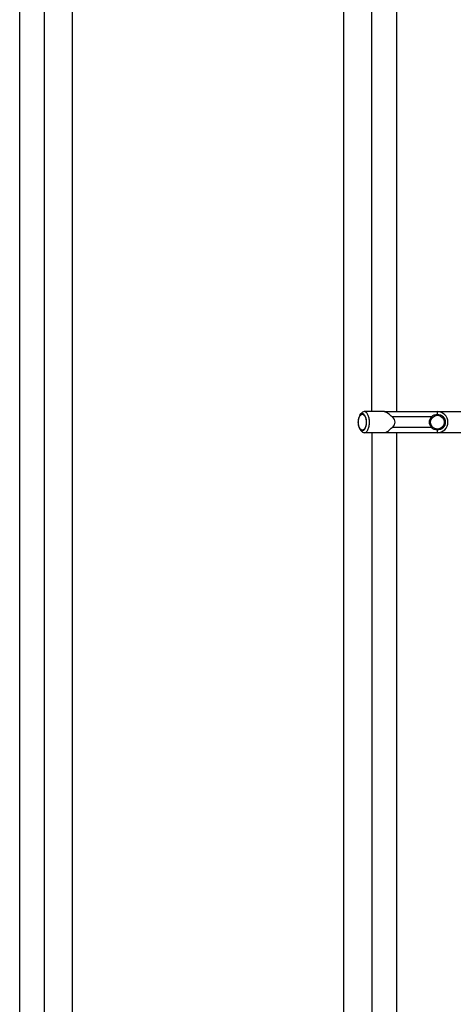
# Model space of a CAD drawing. Header units: millimetres. Extents: x 0 to 297, y 0 to 210.
# Tile 4 of 36: x 40.49 to 48.69, y 75.56 to 94.18. Entities that reach past the tile are written whole.
import ezdxf

# ---------------------------------------------------------------- set-up
doc = ezdxf.new("R2010")
doc.units = ezdxf.units.MM
doc.header["$LTSCALE"] = 16.335
doc.layers.get('0').update_dxf_attribs({"linetype": 'CONTINUOUS'})
doc.layers.add('AXES_REF', color=7, linetype='CONTINUOUS')

msp = doc.modelspace()

# ---------------------------------------------------------------- linework, layer by layer
at = {"color": 7, "linetype": 'Continuous'}
for p, q in [((46.926, 86.701), (46.949, 86.734)), ((47.392, 86.768), (47.392, 86.771)), ((47.392, 86.771), (52.351, 86.771)), ((46.926, 86.44), (46.949, 86.407)), ((47.392, 86.371), (47.392, 86.373)), ((52.351, 86.371), (47.392, 86.371))]:
    msp.add_line(p, q, dxfattribs=at)
at = {"color": 9, "linetype": 'Continuous'}
for p, q in [((48.28, 86.671), (47.538, 86.671)), ((48.392, 86.721), (48.392, 86.771)), ((48.28, 86.471), (47.538, 86.471)), ((48.392, 86.371), (48.392, 86.421))]:
    msp.add_line(p, q, dxfattribs=at)
at = {"color": 7, "linetype": 'Continuous'}
msp.add_circle((48.392, 86.571), 0.15, dxfattribs=at)
at = {"color": 9, "linetype": 'Continuous'}
msp.add_circle((48.392, 86.571), 0.13, dxfattribs=at)
at = {"color": 7, "linetype": 'Continuous'}
msp.add_arc((48.392, 86.571), 0.2, 270, 90, dxfattribs=at)
msp.add_ellipse((47.192, 86.571), major_axis=(-0.4, 0), ratio=0.5, start_param=2.617994, end_param=3.665191, dxfattribs=at)
for points, knots in [([(46.926, 86.701), (46.914, 86.684), (46.898, 86.641), (46.892, 86.595), (46.892, 86.571)], [0, 0, 0, 0, 0.45663, 1, 1, 1, 1]), ([(47.052, 86.571), (47.052, 86.599), (47.047, 86.639), (47.029, 86.686), (47.012, 86.712), (46.991, 86.729), (46.957, 86.734), (46.936, 86.715), (46.926, 86.701)], [0, 0, 0, 0, 0.338126, 0.485094, 0.609101, 0.710523, 0.798883, 1, 1, 1, 1]), ([(47.007, 86.771), (46.997, 86.771), (46.973, 86.762), (46.957, 86.744), (46.949, 86.734)], [0, 0, 0, 0, 0.450313, 1, 1, 1, 1]), ([(47.107, 86.571), (47.107, 86.596), (47.103, 86.645), (47.082, 86.709), (47.052, 86.756), (47.021, 86.771), (47.007, 86.771)], [0, 0, 0, 0, 0.319593, 0.603857, 0.828863, 1, 1, 1, 1]), ([(47.538, 86.671), (47.514, 86.691), (47.471, 86.731), (47.418, 86.762), (47.392, 86.768)], [0, 0, 0, 0, 0.5411, 1, 1, 1, 1]), ([(46.892, 86.571), (46.892, 86.546), (46.898, 86.5), (46.914, 86.457), (46.926, 86.44)], [0, 0, 0, 0, 0.54337, 1, 1, 1, 1]), ([(46.926, 86.44), (46.936, 86.426), (46.957, 86.407), (46.991, 86.412), (47.012, 86.429), (47.029, 86.455), (47.047, 86.502), (47.052, 86.543), (47.052, 86.571)], [0, 0, 0, 0, 0.201116, 0.289477, 0.390899, 0.514906, 0.661873, 1, 1, 1, 1]), ([(47.007, 86.371), (47.021, 86.371), (47.052, 86.385), (47.082, 86.432), (47.103, 86.496), (47.107, 86.545), (47.107, 86.571)], [0, 0, 0, 0, 0.171137, 0.396143, 0.680407, 1, 1, 1, 1]), ([(47.392, 86.373), (47.418, 86.379), (47.471, 86.41), (47.514, 86.45), (47.538, 86.471)], [0, 0, 0, 0, 0.4589, 1, 1, 1, 1]), ([(46.949, 86.407), (46.957, 86.397), (46.973, 86.379), (46.997, 86.371), (47.007, 86.371)], [0, 0, 0, 0, 0.549687, 1, 1, 1, 1])]:
    msp.add_open_spline(points, degree=3, knots=knots, dxfattribs=at)
at = {"layer": 'AXES_REF', "color": 9, "linetype": 'Continuous'}
for p, q in [((41.492, 63.181), (41.492, 109.961)), ((46.621, 63.181), (46.621, 109.961)), ((40.963, 63.313), (40.963, 109.828)), ((47.151, 86.771), (47.151, 109.828)), ((47.621, 109.711), (47.621, 86.771)), ((47.151, 86.371), (47.151, 63.313)), ((47.621, 86.371), (47.621, 63.431))]:
    msp.add_line(p, q, dxfattribs=at)
at = {"layer": 'AXES_REF', "color": 7, "linetype": 'Continuous'}
for p, q in [((40.492, 63.431), (40.492, 109.711)), ((47.392, 86.771), (47.007, 86.771)), ((47.392, 86.371), (47.007, 86.371))]:
    msp.add_line(p, q, dxfattribs=at)
for points, knots in [([(46.897, 86.571), (46.897, 86.595), (46.903, 86.639), (46.92, 86.681), (46.932, 86.697)], [0, 0, 0, 0, 0.547386, 1, 1, 1, 1]), ([(46.932, 86.697), (46.935, 86.7), (46.945, 86.712), (46.961, 86.721), (46.972, 86.721)], [0, 0, 0, 0, 0.290549, 1, 1, 1, 1]), ([(46.972, 86.721), (46.995, 86.721), (47.028, 86.682), (47.044, 86.627), (47.047, 86.59), (47.047, 86.571)], [0, 0, 0, 0, 0.387198, 0.67567, 1, 1, 1, 1]), ([(46.932, 86.444), (46.92, 86.46), (46.903, 86.502), (46.897, 86.546), (46.897, 86.571)], [0, 0, 0, 0, 0.452614, 1, 1, 1, 1]), ([(46.972, 86.421), (46.969, 86.421), (46.953, 86.423), (46.939, 86.435), (46.932, 86.444)], [0, 0, 0, 0, 0.2243, 1, 1, 1, 1]), ([(47.047, 86.571), (47.047, 86.551), (47.044, 86.514), (47.028, 86.459), (46.995, 86.421), (46.972, 86.421)], [0, 0, 0, 0, 0.32433, 0.612802, 1, 1, 1, 1])]:
    msp.add_open_spline(points, degree=3, knots=knots, dxfattribs=at)

doc.saveas('drawing.dxf')
